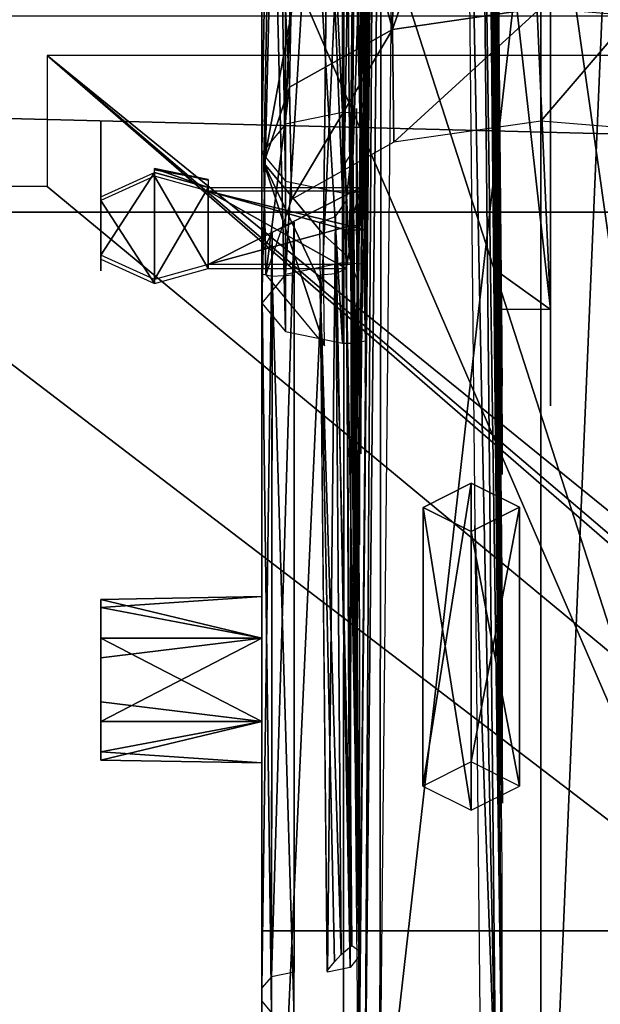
# Model space of a CAD drawing. Header units: millimetres. Extents: x -52 to 137, y -253 to 253.
# Tile 20 of 119: x 2 to 7, y -180 to -171. Entities that reach past the tile are written whole.
import ezdxf

# ---------------------------------------------------------------- set-up
doc = ezdxf.new("R2010")
doc.units = ezdxf.units.MM
doc.header["$LTSCALE"] = 65.185185
for name, color, linetype in [('1008', 7, 'CONTINUOUS'), ('1009', 7, 'CONTINUOUS'), ('1010', 7, 'CONTINUOUS'), ('1011', 7, 'CONTINUOUS'), ('1012', 7, 'CONTINUOUS'), ('1013', 7, 'CONTINUOUS'), ('1017', 7, 'CONTINUOUS'), ('1018', 7, 'CONTINUOUS'), ('1019', 7, 'CONTINUOUS'), ('1020', 7, 'CONTINUOUS'), ('1021', 7, 'CONTINUOUS'), ('1032', 7, 'CONTINUOUS'), ('1033', 7, 'CONTINUOUS'), ('1086', 7, 'CONTINUOUS'), ('1087', 7, 'CONTINUOUS'), ('1088', 7, 'CONTINUOUS'), ('1089', 7, 'CONTINUOUS'), ('1090', 7, 'CONTINUOUS'), ('1091', 7, 'CONTINUOUS'), ('183', 7, 'CONTINUOUS'), ('190', 7, 'CONTINUOUS'), ('191', 7, 'CONTINUOUS'), ('192', 7, 'CONTINUOUS'), ('245', 7, 'CONTINUOUS'), ('248', 7, 'CONTINUOUS'), ('917', 7, 'CONTINUOUS'), ('981', 7, 'CONTINUOUS'), ('983', 7, 'CONTINUOUS'), ('984', 7, 'CONTINUOUS'), ('985', 7, 'CONTINUOUS'), ('986', 7, 'CONTINUOUS'), ('987', 7, 'CONTINUOUS'), ('988', 7, 'CONTINUOUS'), ('989', 7, 'CONTINUOUS'), ('990', 7, 'CONTINUOUS'), ('991', 7, 'CONTINUOUS'), ('992', 7, 'CONTINUOUS'), ('993', 7, 'CONTINUOUS'), ('994', 7, 'CONTINUOUS')]:
    doc.layers.add(name, color=color, linetype=linetype)

msp = doc.modelspace()

# ---------------------------------------------------------------- linework, layer by layer
at = {"layer": '1008', "linetype": 'Continuous'}
for points in [[(5.2621, -167.0485, -108.2075), (6.6, -166.8564, -108.5403), (5.2155, -170.9184, -110.5152), (5.2621, -167.0485, -108.2075)], [(5.2155, -170.9184, -110.5152), (6.6, -166.8564, -108.5403), (6.6, -170.7188, -110.861), (5.2155, -170.9184, -110.5152)], [(4.332, -167.5663, -107.3107), (5.2621, -167.0485, -108.2075), (5.2155, -170.9184, -110.5152), (4.332, -167.5663, -107.3107)], [(4.0931, -168.252, -106.1231), (4.332, -167.5663, -107.3107), (4.2562, -171.456, -109.584), (4.0931, -168.252, -106.1231)], [(4.2562, -171.456, -109.584), (4.332, -167.5663, -107.3107), (5.2155, -170.9184, -110.5152), (4.2562, -171.456, -109.584)], [(4.6163, -168.8969, -105.0059), (4.0931, -168.252, -106.1231), (4.0168, -172.1665, -108.3535), (4.6163, -168.8969, -105.0059)], [(4.0168, -172.1665, -108.3535), (4.0931, -168.252, -106.1231), (4.2562, -171.456, -109.584), (4.0168, -172.1665, -108.3535)], [(4.5727, -172.8311, -107.2024), (4.6163, -168.8969, -105.0059), (4.0168, -172.1665, -108.3535), (4.5727, -172.8311, -107.2024)]]:
    msp.add_3dface(points, dxfattribs=at)
at = {"layer": '1009', "linetype": 'Continuous'}
for points in [[(5.2155, -170.9184, -110.5152), (6.6, -170.7188, -110.861), (5.228, -171.9707, -111.1031), (5.2155, -170.9184, -110.5152)], [(5.228, -171.9707, -111.1031), (6.6, -170.7188, -110.861), (6.6, -171.773, -111.4454), (5.228, -171.9707, -111.1031)], [(6.6, -170.7188, -110.861), (7.4435, -170.7891, -110.7392), (6.6, -171.773, -111.4454), (6.6, -170.7188, -110.861)], [(6.6, -171.773, -111.4454), (7.4435, -170.7891, -110.7392), (7.4367, -171.8428, -111.3246), (6.6, -171.773, -111.4454)], [(4.2562, -171.456, -109.584), (5.2155, -170.9184, -110.5152), (4.2765, -172.5029, -110.1812), (4.2562, -171.456, -109.584)], [(4.2765, -172.5029, -110.1812), (5.2155, -170.9184, -110.5152), (5.228, -171.9707, -111.1031), (4.2765, -172.5029, -110.1812)], [(4.0168, -172.1665, -108.3535), (4.2562, -171.456, -109.584), (4.0372, -173.2067, -108.9621), (4.0168, -172.1665, -108.3535)], [(4.0372, -173.2067, -108.9621), (4.2562, -171.456, -109.584), (4.2765, -172.5029, -110.1812), (4.0372, -173.2067, -108.9621)], [(4.5727, -172.8311, -107.2024), (4.0168, -172.1665, -108.3535), (4.5771, -173.3487, -107.5106), (4.5727, -172.8311, -107.2024)], [(4.5834, -173.8663, -107.8197), (4.0168, -172.1665, -108.3535), (4.0372, -173.2067, -108.9621), (4.5834, -173.8663, -107.8197)], [(4.0168, -172.1665, -108.3535), (4.5834, -173.8663, -107.8197), (4.5771, -173.3487, -107.5106), (4.0168, -172.1665, -108.3535)]]:
    msp.add_3dface(points, dxfattribs=at)
at = {"layer": '1010', "linetype": 'Continuous'}
for points in [[(6.2384, -180.8986, -92.4359), (6.0938, -166.4713, -84.273), (6.0361, -166.5542, -84.1586), (6.2384, -180.8986, -92.4359)], [(5.8942, -166.617, -84.1259), (6.1798, -180.9685, -92.313), (6.0361, -166.5542, -84.1586), (5.8942, -166.617, -84.1259)], [(6.1798, -180.9685, -92.313), (6.2384, -180.8986, -92.4359), (6.0361, -166.5542, -84.1586), (6.1798, -180.9685, -92.313)], [(5.9837, -175.5408, -89.1748), (6.1798, -180.9685, -92.313), (5.8942, -166.617, -84.1259), (5.9837, -175.5408, -89.1748)], [(6.0383, -180.9986, -92.2627), (6.1798, -180.9685, -92.313), (5.9837, -175.5408, -89.1748), (6.0383, -180.9986, -92.2627)]]:
    msp.add_3dface(points, dxfattribs=at)
at = {"layer": '1011', "linetype": 'Continuous'}
for points in [[(2.5, -171.7792, -92.9544), (2.5, -171.792, -93.1993), (2.5, -172.0179, -93.0657), (2.5, -171.7792, -92.9544)], [(2.5, -171.792, -93.1993), (2.5, -171.8883, -93.4248), (2.5, -172.0179, -93.0657), (2.5, -171.792, -93.1993)], [(2.5, -171.8883, -93.4248), (2.5, -172.4343, -93.74), (2.5, -172.1661, -93.0743), (2.5, -171.8883, -93.4248)], [(2.5, -172.0179, -93.0657), (2.5, -171.8883, -93.4248), (2.5, -172.1661, -93.0743), (2.5, -172.0179, -93.0657)], [(2.5, -172.0514, -92.4829), (2.5, -172.2496, -92.6217), (2.5, -172.2699, -92.3715), (2.5, -172.0514, -92.4829)], [(2.5, -172.1661, -93.0743), (2.5, -172.4343, -93.74), (2.5, -172.2863, -92.9659), (2.5, -172.1661, -93.0743)], [(2.5, -172.3471, -92.7509), (2.5, -172.5133, -92.3422), (2.5, -172.2496, -92.6217), (2.5, -172.3471, -92.7509)], [(2.5, -172.2496, -92.6217), (2.5, -172.5133, -92.3422), (2.5, -172.2699, -92.3715), (2.5, -172.2496, -92.6217)], [(2.5, -172.2863, -92.9659), (2.5, -172.4343, -93.74), (2.5, -172.3256, -92.8978), (2.5, -172.2863, -92.9659)], [(2.5, -172.3256, -92.8978), (2.5, -172.5133, -92.3422), (2.5, -172.3471, -92.7509), (2.5, -172.3256, -92.8978)], [(2.5, -172.5133, -92.3422), (2.5, -172.3256, -92.8978), (2.5, -172.622, -93.1844), (2.5, -172.5133, -92.3422)], [(2.5, -172.3256, -92.8978), (2.5, -172.4343, -93.74), (2.5, -172.622, -93.1844), (2.5, -172.3256, -92.8978)], [(2.5, -172.4343, -93.74), (2.5, -172.6778, -93.7107), (2.5, -172.698, -93.4605), (2.5, -172.4343, -93.74)], [(2.5, -172.622, -93.1844), (2.5, -172.4343, -93.74), (2.5, -172.6006, -93.3313), (2.5, -172.622, -93.1844)], [(2.5, -172.6006, -93.3313), (2.5, -172.4343, -93.74), (2.5, -172.698, -93.4605), (2.5, -172.6006, -93.3313)], [(2.5, -173.0593, -92.6575), (2.5, -172.5133, -92.3422), (2.5, -172.7816, -93.008), (2.5, -173.0593, -92.6575)], [(2.5, -172.7816, -93.008), (2.5, -172.5133, -92.3422), (2.5, -172.6613, -93.1163), (2.5, -172.7816, -93.008)], [(2.5, -172.6613, -93.1163), (2.5, -172.5133, -92.3422), (2.5, -172.622, -93.1844), (2.5, -172.6613, -93.1163)], [(2.5, -172.6778, -93.7107), (2.5, -172.8962, -93.5993), (2.5, -172.698, -93.4605), (2.5, -172.6778, -93.7107)], [(2.5, -172.9298, -93.0165), (2.5, -173.0593, -92.6575), (2.5, -172.7816, -93.008), (2.5, -172.9298, -93.0165)], [(2.5, -173.1557, -92.883), (2.5, -173.0593, -92.6575), (2.5, -172.9298, -93.0165), (2.5, -173.1557, -92.883)], [(2.5, -173.1684, -93.1278), (2.5, -173.1557, -92.883), (2.5, -172.9298, -93.0165), (2.5, -173.1684, -93.1278)]]:
    msp.add_3dface(points, dxfattribs=at)
at = {"layer": '1012', "linetype": 'Continuous'}
for points in [[(2.5, -172.4777, -102.5639), (3, -172.2518, -102.4334), (2.5, -173.0237, -102.8791), (2.5, -172.4777, -102.5639)], [(2.5, -173.0237, -102.8791), (3, -172.2518, -102.4334), (3, -173.2496, -103.0095), (2.5, -173.0237, -102.8791)], [(3, -172.2518, -102.4334), (3.5, -172.3917, -102.5142), (3, -173.2496, -103.0095), (3, -172.2518, -102.4334)], [(3, -173.2496, -103.0095), (3.5, -172.3917, -102.5142), (3.5, -173.1098, -102.9288), (3, -173.2496, -103.0095)], [(4.9238, -172.3917, -102.5142), (4.8235, -172.7507, -102.7215), (3.5, -173.1098, -102.9288), (4.9238, -172.3917, -102.5142)], [(3.5, -172.3917, -102.5142), (4.9238, -172.3917, -102.5142), (3.5, -173.1098, -102.9288), (3.5, -172.3917, -102.5142)], [(4.9238, -172.3917, -102.5142), (4.9202, -172.7507, -102.7215), (4.8235, -172.7507, -102.7215), (4.9238, -172.3917, -102.5142)], [(3.5, -173.1098, -102.9288), (4.8235, -172.7507, -102.7215), (4.8297, -173.1098, -102.9288), (3.5, -173.1098, -102.9288)]]:
    msp.add_3dface(points, dxfattribs=at)
at = {"layer": '1013', "linetype": 'Continuous'}
for points in [[(3.5, -172.3917, -102.5142), (3, -172.2518, -102.4334), (3, -172.215, -102.232), (3.5, -172.3917, -102.5142)], [(3.5, -172.3249, -102.3118), (3.5, -172.3917, -102.5142), (3, -172.215, -102.232), (3.5, -172.3249, -102.3118)], [(3.5, -172.3177, -102.0981), (3.5, -172.3249, -102.3118), (3, -172.215, -102.232), (3.5, -172.3177, -102.0981)], [(3, -172.2271, -102.0275), (3.5, -172.3177, -102.0981), (3, -172.215, -102.232), (3, -172.2271, -102.0275)]]:
    msp.add_3dface(points, dxfattribs=at)
at = {"layer": '1017', "linetype": 'Continuous'}
for points in [[(6.1895, -162.3497, -101.7567), (6.6895, -162.3497, -101.7567), (6.6895, -173.5276, -108.2103), (6.1895, -162.3497, -101.7567)], [(6.1948, -169.1046, -105.6567), (6.1895, -162.3497, -101.7567), (6.6895, -173.5276, -108.2103), (6.1948, -169.1046, -105.6567)], [(6.1948, -173.175, -108.0067), (6.1948, -169.1046, -105.6567), (6.6895, -173.5276, -108.2103), (6.1948, -173.175, -108.0067)], [(6.1895, -173.5276, -108.2103), (6.1948, -173.175, -108.0067), (6.6895, -173.5276, -108.2103), (6.1895, -173.5276, -108.2103)]]:
    msp.add_3dface(points, dxfattribs=at)
at = {"layer": '1018', "linetype": 'Continuous'}
for points in [[(6.6895, -173.5276, -108.2103), (6.6895, -162.3497, -101.7567), (6.6895, -173.8276, -106.9978), (6.6895, -173.5276, -108.2103)], [(6.6895, -173.8276, -106.9978), (6.6895, -162.3497, -101.7567), (6.6895, -168.9252, -104.1675), (6.6895, -173.8276, -106.9978)], [(6.6895, -174.3276, -108.2103), (6.6895, -173.5276, -108.2103), (6.6895, -174.4276, -108.0371), (6.6895, -174.3276, -108.2103)], [(6.6895, -174.4276, -108.0371), (6.6895, -173.5276, -108.2103), (6.6895, -173.8276, -106.9978), (6.6895, -174.4276, -108.0371)]]:
    msp.add_3dface(points, dxfattribs=at)
at = {"layer": '1019', "linetype": 'Continuous'}
for points in [[(4, -179.9755, -97.2278), (4.0879, -180.0832, -97.0451), (4, -173.1981, -93.2357), (4, -179.9755, -97.2278)], [(4, -173.1981, -93.2357), (4.0879, -180.0832, -97.0451), (4.0959, -173.2225, -92.9949), (4, -173.1981, -93.2357)], [(4.0959, -173.2225, -92.9949), (4.3, -180.1278, -96.9693), (4.3, -173.2093, -92.894), (4.0959, -173.2225, -92.9949)], [(4.0879, -180.0832, -97.0451), (4.3, -180.1278, -96.9693), (4.0959, -173.2225, -92.9949), (4.0879, -180.0832, -97.0451)]]:
    msp.add_3dface(points, dxfattribs=at)
at = {"layer": '1020', "linetype": 'Continuous'}
for points in [[(4.3, -172.7142, -93.7515), (4.3, -179.7027, -97.7055), (4.0879, -179.746, -97.629), (4.3, -172.7142, -93.7515)], [(4.0947, -172.8092, -93.712), (4.3, -172.7142, -93.7515), (4.0879, -179.746, -97.629), (4.0947, -172.8092, -93.712)], [(4, -179.8505, -97.4444), (4, -173.0045, -93.5711), (4.0947, -172.8092, -93.712), (4, -179.8505, -97.4444)], [(4, -179.8505, -97.4444), (4.0947, -172.8092, -93.712), (4.0879, -179.746, -97.629), (4, -179.8505, -97.4444)]]:
    msp.add_3dface(points, dxfattribs=at)
at = {"layer": '1021', "linetype": 'Continuous'}
for points in [[(4, -172.7952, -93.2844), (4, -173.0795, -93.4834), (4, -172.8452, -93.1978), (4, -172.7952, -93.2844)], [(4, -172.8452, -93.1978), (4, -173.0795, -93.4834), (4, -173.1597, -93.3445), (4, -172.8452, -93.1978)], [(4, -173.0045, -93.5711), (4, -179.8505, -97.4444), (4, -173.0795, -93.4834), (4, -173.0045, -93.5711)], [(4, -173.0795, -93.4834), (4, -179.8505, -97.4444), (4, -173.1597, -93.3445), (4, -173.0795, -93.4834)], [(4, -173.1597, -93.3445), (4, -179.8505, -97.4444), (4, -173.1981, -93.2357), (4, -173.1597, -93.3445)], [(4, -179.9755, -97.2278), (4, -173.1981, -93.2357), (4, -179.8505, -97.4444), (4, -179.9755, -97.2278)]]:
    msp.add_3dface(points, dxfattribs=at)
at = {"layer": '1032', "linetype": 'Continuous'}
for points in [[(4.7792, -172.1613, -93.5824), (4.8355, -172.0738, -93.7339), (4.7854, -172.5204, -93.7897), (4.7792, -172.1613, -93.5824)], [(4.8355, -172.0738, -93.7339), (4.8226, -179.6597, -97.7821), (4.7854, -172.5204, -93.7897), (4.8355, -172.0738, -93.7339)], [(4.9105, -179.5527, -97.9653), (4.8226, -179.6597, -97.7821), (4.8355, -172.0738, -93.7339), (4.9105, -179.5527, -97.9653)], [(4.7854, -172.5204, -93.7897), (4.8226, -179.6597, -97.7821), (4.686, -172.6638, -93.7665), (4.7854, -172.5204, -93.7897)], [(4.686, -172.6638, -93.7665), (4.6105, -179.7027, -97.7055), (4.5404, -172.7142, -93.7515), (4.686, -172.6638, -93.7665)], [(4.8226, -179.6597, -97.7821), (4.6105, -179.7027, -97.7055), (4.686, -172.6638, -93.7665), (4.8226, -179.6597, -97.7821)]]:
    msp.add_3dface(points, dxfattribs=at)
at = {"layer": '1033', "linetype": 'Continuous'}
for points in [[(4.8377, -171.1726, -95.8005), (4.8355, -172.0738, -93.7339), (4.8361, -171.0668, -95.622), (4.8377, -171.1726, -95.8005)], [(4.8361, -171.0668, -95.622), (4.8355, -172.0738, -93.7339), (4.8355, -171.1018, -95.4175), (4.8361, -171.0668, -95.622)], [(4.8355, -172.0738, -93.7339), (4.8377, -171.1726, -95.8005), (4.8776, -174.7695, -98.7194), (4.8355, -172.0738, -93.7339)], [(4.9105, -179.5527, -97.9653), (4.8355, -172.0738, -93.7339), (4.8792, -174.8766, -98.9032), (4.9105, -179.5527, -97.9653)], [(4.8792, -174.8766, -98.9032), (4.8355, -172.0738, -93.7339), (4.8776, -174.7695, -98.7194), (4.8792, -174.8766, -98.9032)], [(4.8798, -173.4632, -101.4874), (4.9105, -176.4899, -103.2703), (4.8798, -174.8403, -99.1023), (4.8798, -173.4632, -101.4874)], [(4.8798, -174.8403, -99.1023), (4.9105, -176.4899, -103.2703), (4.8792, -174.8766, -98.9032), (4.8798, -174.8403, -99.1023)], [(4.9105, -176.4899, -103.2703), (4.9105, -179.5527, -97.9653), (4.8792, -174.8766, -98.9032), (4.9105, -176.4899, -103.2703)]]:
    msp.add_3dface(points, dxfattribs=at)
at = {"layer": '1086', "color": 7, "linetype": 'Continuous'}
for points in [[(4, -176.5918, -78.2886), (4, -177.3668, -78.2886), (2.5, -176.5918, -78.2886), (4, -176.5918, -78.2886)], [(2.5, -176.5918, -78.2886), (4, -177.3668, -78.2886), (2.5, -177.1849, -78.3636), (2.5, -176.5918, -78.2886)], [(2.5, -177.1849, -78.3636), (4, -177.3668, -78.2886), (2.5, -177.6519, -78.0024), (2.5, -177.1849, -78.3636)], [(4, -177.7543, -77.6175), (4, -177.3668, -76.9463), (2.5, -177.7274, -77.4182), (4, -177.7543, -77.6175)], [(2.5, -177.7274, -77.4182), (4, -177.3668, -76.9463), (2.5, -177.3668, -76.9463), (2.5, -177.7274, -77.4182)], [(4, -177.3668, -78.2886), (4, -177.7543, -77.6175), (2.5, -177.6519, -78.0024), (4, -177.3668, -78.2886)], [(2.5, -177.6519, -78.0024), (4, -177.7543, -77.6175), (2.5, -177.7274, -77.4182), (2.5, -177.6519, -78.0024)]]:
    msp.add_3dface(points, dxfattribs=at)
at = {"layer": '1087', "color": 7, "linetype": 'Continuous'}
for points in [[(4, -176.2043, -77.6175), (4, -176.5918, -78.2886), (2.5, -176.2311, -77.8167), (4, -176.2043, -77.6175)], [(4, -176.5918, -76.9463), (4, -176.2043, -77.6175), (2.5, -176.3067, -77.2325), (4, -176.5918, -76.9463)], [(2.5, -176.3067, -77.2325), (4, -176.2043, -77.6175), (2.5, -176.2311, -77.8167), (2.5, -176.3067, -77.2325)], [(4, -176.5918, -78.2886), (2.5, -176.5918, -78.2886), (2.5, -176.2311, -77.8167), (4, -176.5918, -78.2886)], [(2.5, -176.7736, -76.8714), (4, -176.5918, -76.9463), (2.5, -176.3067, -77.2325), (2.5, -176.7736, -76.8714)], [(2.5, -177.3668, -76.9463), (4, -177.3668, -76.9463), (4, -176.5918, -76.9463), (2.5, -177.3668, -76.9463)], [(2.5, -177.3668, -76.9463), (4, -176.5918, -76.9463), (2.5, -176.7736, -76.8714), (2.5, -177.3668, -76.9463)]]:
    msp.add_3dface(points, dxfattribs=at)
at = {"layer": '1088', "color": 7, "linetype": 'Continuous'}
for points in [[(2.5, -176.5918, -78.2886), (2.5, -177.1849, -78.3636), (2.5, -176.2311, -77.8167), (2.5, -176.5918, -78.2886)], [(2.5, -177.1849, -78.3636), (2.5, -176.3067, -77.2325), (2.5, -176.2311, -77.8167), (2.5, -177.1849, -78.3636)], [(2.5, -177.1849, -78.3636), (2.5, -177.6519, -78.0024), (2.5, -176.3067, -77.2325), (2.5, -177.1849, -78.3636)], [(2.5, -177.6519, -78.0024), (2.5, -176.7736, -76.8714), (2.5, -176.3067, -77.2325), (2.5, -177.6519, -78.0024)], [(2.5, -177.6519, -78.0024), (2.5, -177.7274, -77.4182), (2.5, -176.7736, -76.8714), (2.5, -177.6519, -78.0024)], [(2.5, -177.7274, -77.4182), (2.5, -177.3668, -76.9463), (2.5, -176.7736, -76.8714), (2.5, -177.7274, -77.4182)]]:
    msp.add_3dface(points, dxfattribs=at)
at = {"layer": '1089', "color": 7, "linetype": 'Continuous'}
for points in [[(5.95, -175.1464, -63.592), (6.399, -175.3705, -63.2039), (5.95, -177.7445, -65.092), (5.95, -175.1464, -63.592)], [(6.399, -175.3705, -63.2039), (5.95, -175.5964, -62.8126), (6.4, -177.9695, -64.7023), (6.399, -175.3705, -63.2039)], [(5.95, -177.7445, -65.092), (6.399, -175.3705, -63.2039), (6.4, -177.9695, -64.7023), (5.95, -177.7445, -65.092)], [(5.95, -175.5964, -62.8126), (5.95, -178.1945, -64.3126), (6.4, -177.9695, -64.7023), (5.95, -175.5964, -62.8126)]]:
    msp.add_3dface(points, dxfattribs=at)
at = {"layer": '1090', "color": 7, "linetype": 'Continuous'}
for points in [[(5.95, -175.1464, -63.592), (5.95, -177.7445, -65.092), (5.5, -177.9695, -64.7023), (5.95, -175.1464, -63.592)], [(5.95, -175.1464, -63.592), (5.5, -177.9695, -64.7023), (5.501, -175.3724, -63.2006), (5.95, -175.1464, -63.592)], [(5.5, -177.9695, -64.7023), (5.95, -178.1945, -64.3126), (5.501, -175.3724, -63.2006), (5.5, -177.9695, -64.7023)], [(5.95, -178.1945, -64.3126), (5.95, -175.5964, -62.8126), (5.501, -175.3724, -63.2006), (5.95, -178.1945, -64.3126)]]:
    msp.add_3dface(points, dxfattribs=at)
at = {"layer": '1091', "color": 7, "linetype": 'Continuous'}
for points in [[(5.95, -175.5964, -62.8126), (5.95, -175.1464, -63.592), (5.501, -175.3724, -63.2006), (5.95, -175.5964, -62.8126)], [(5.95, -175.5964, -62.8126), (6.399, -175.3705, -63.2039), (5.95, -175.1464, -63.592), (5.95, -175.5964, -62.8126)]]:
    msp.add_3dface(points, dxfattribs=at)
at = {"layer": '183', "color": 7, "linetype": 'Continuous'}
for points in [[(4.7616, -168.8003, -80.5838), (8.1478, -179.3195, -62.364), (6.6, -168.4195, -81.2434), (4.7616, -168.8003, -80.5838)], [(6.6, -168.4195, -81.2434), (8.1478, -179.3195, -62.364), (7.2669, -168.463, -81.168), (6.6, -168.4195, -81.2434)], [(4, -169.7195, -78.9917), (8.1478, -179.3195, -62.364), (4.7616, -168.8003, -80.5838), (4, -169.7195, -78.9917)], [(4, -179.3195, -62.364), (8.1478, -179.3195, -62.364), (4, -169.7195, -78.9917), (4, -179.3195, -62.364)]]:
    msp.add_3dface(points, dxfattribs=at)
at = {"layer": '190', "color": 7, "linetype": 'Continuous'}
for points in [[(4.7616, -168.8003, -80.5838), (6.6, -168.4195, -81.2434), (4.7615, -184.6486, -89.7339), (4.7616, -168.8003, -80.5838)], [(4.7615, -184.6486, -89.7339), (6.6, -168.4195, -81.2434), (6.6, -184.2678, -90.3934), (4.7615, -184.6486, -89.7339)], [(6.6, -168.4195, -81.2434), (7.2669, -168.463, -81.168), (6.6, -184.2678, -90.3934), (6.6, -168.4195, -81.2434)], [(6.6, -184.2678, -90.3934), (7.2669, -168.463, -81.168), (7.2669, -184.3113, -90.318), (6.6, -184.2678, -90.3934)], [(4, -169.7195, -78.9917), (4.7616, -168.8003, -80.5838), (4, -185.5678, -88.1417), (4, -169.7195, -78.9917)], [(4, -185.5678, -88.1417), (4.7616, -168.8003, -80.5838), (4.7615, -184.6486, -89.7339), (4, -185.5678, -88.1417)]]:
    msp.add_3dface(points, dxfattribs=at)
at = {"layer": '191', "color": 7, "linetype": 'Continuous'}
for points in [[(4, -179.3195, -62.364), (4, -169.7195, -78.9917), (4, -195.1678, -71.514), (4, -179.3195, -62.364)], [(4, -169.7195, -78.9917), (4, -185.5678, -88.1417), (4, -195.1678, -71.514), (4, -169.7195, -78.9917)]]:
    msp.add_3dface(points, dxfattribs=at)
at = {"layer": '192', "color": 7, "linetype": 'Continuous'}
for points in [[(8.1478, -179.3195, -62.364), (4, -179.3195, -62.364), (4, -195.1678, -71.514), (8.1478, -179.3195, -62.364)], [(8.1478, -179.3195, -62.364), (4, -195.1678, -71.514), (8.1478, -195.1678, -71.514), (8.1478, -179.3195, -62.364)]]:
    msp.add_3dface(points, dxfattribs=at)
at = {"layer": '245', "color": 7, "linetype": 'Continuous'}
for points in [[(35.8278, -172.6227, -119.5633), (-35.8278, -172.6227, -119.5633), (-35.8405, -170.7925, -121.3934), (35.8278, -172.6227, -119.5633)], [(35.8405, -170.7925, -121.3934), (35.8278, -172.6227, -119.5633), (-35.8405, -170.7925, -121.3934), (35.8405, -170.7925, -121.3934)]]:
    msp.add_3dface(points, dxfattribs=at)
at = {"layer": '248', "color": 7, "linetype": 'Continuous'}
for points in [[(-35.5791, -201.1149, -70.2133), (-35.8278, -172.6227, -119.5633), (35.8278, -172.6227, -119.5633), (-35.5791, -201.1149, -70.2133)], [(35.5791, -201.1149, -70.2133), (-35.5791, -201.1149, -70.2133), (35.8278, -172.6227, -119.5633), (35.5791, -201.1149, -70.2133)]]:
    msp.add_3dface(points, dxfattribs=at)
at = {"layer": '917', "linetype": 'Continuous'}
for points in [[(2, -172.3829, -110.9787), (32, -197.2178, -67.9633), (2, -171.1612, -113.0947), (2, -172.3829, -110.9787)], [(2, -171.1612, -113.0947), (32, -197.2178, -67.9633), (32, -196.7178, -68.8293), (2, -171.1612, -113.0947)], [(33.5, -171.1612, -113.0947), (2, -171.1612, -113.0947), (33.5, -196.7178, -68.8293), (33.5, -171.1612, -113.0947)], [(33.5, -196.7178, -68.8293), (2, -171.1612, -113.0947), (32, -196.7178, -68.8293), (33.5, -196.7178, -68.8293)], [(32, -197.2178, -67.9633), (-0.5, -172.3829, -110.9787), (-21.5, -171.8829, -111.8447), (32, -197.2178, -67.9633)], [(-21.5, -172.3829, -110.9787), (32, -197.2178, -67.9633), (-21.5, -171.8829, -111.8447), (-21.5, -172.3829, -110.9787)], [(-32, -196.7178, -68.8293), (32, -197.2178, -67.9633), (-24, -172.3829, -110.9787), (-32, -196.7178, -68.8293)], [(-24, -172.3829, -110.9787), (32, -197.2178, -67.9633), (-21.5, -172.3829, -110.9787), (-24, -172.3829, -110.9787)], [(-0.5, -172.3829, -110.9787), (32, -197.2178, -67.9633), (2, -172.3829, -110.9787), (-0.5, -172.3829, -110.9787)]]:
    msp.add_3dface(points, dxfattribs=at)
at = {"layer": '981', "linetype": 'Continuous'}
for points in [[(6.1389, -165.1372, -96.9286), (6.239, -175.0656, -102.6608), (6.1444, -165.585, -97.4017), (6.1389, -165.1372, -96.9286)], [(6.1444, -165.585, -97.4017), (6.239, -175.0656, -102.6608), (6.1476, -165.7097, -97.9348), (6.1444, -165.585, -97.4017)], [(6.239, -175.0656, -102.6608), (6.2026, -170.2193, -102.7207), (6.1476, -165.7097, -97.9348), (6.239, -175.0656, -102.6608)], [(6.186, -170.7111, -98.0749), (6.1467, -166.7683, -95.8894), (6.186, -172.6419, -94.7308), (6.186, -170.7111, -98.0749)], [(6.186, -172.6419, -94.7308), (6.1467, -166.7683, -95.8894), (6.1485, -167.4273, -95.162), (6.186, -172.6419, -94.7308)], [(6.1485, -167.9773, -94.2093), (6.186, -172.6419, -94.7308), (6.1485, -167.4273, -95.162), (6.1485, -167.9773, -94.2093)], [(6.1467, -168.7777, -92.409), (6.186, -172.6419, -94.7308), (6.1485, -167.9773, -94.2093), (6.1467, -168.7777, -92.409)], [(6.2389, -173.8242, -104.802), (6.2026, -170.2193, -102.7207), (6.2387, -174.2412, -104.0405), (6.2389, -173.8242, -104.802)], [(6.2387, -174.2412, -104.0405), (6.2026, -170.2193, -102.7207), (6.2387, -174.6868, -103.26), (6.2387, -174.2412, -104.0405)], [(6.2387, -174.6868, -103.26), (6.2026, -170.2193, -102.7207), (6.2388, -174.8672, -102.9621), (6.2387, -174.6868, -103.26)], [(6.2388, -174.8672, -102.9621), (6.2026, -170.2193, -102.7207), (6.239, -175.0656, -102.6608), (6.2388, -174.8672, -102.9621)], [(6.2419, -176.3092, -101.178), (6.186, -170.7111, -98.0749), (6.2419, -178.1283, -98.0273), (6.2419, -176.3092, -101.178)], [(6.2419, -178.1283, -98.0273), (6.186, -170.7111, -98.0749), (6.186, -172.6419, -94.7308), (6.2419, -178.1283, -98.0273)]]:
    msp.add_3dface(points, dxfattribs=at)
at = {"layer": '983', "linetype": 'Continuous'}
for points in [[(4.9864, -165.1399, -100.721), (4.9393, -169.3625, -104.2048), (4.9202, -171.6982, -104.5334), (4.9864, -165.1399, -100.721)], [(4.9393, -169.3625, -104.2048), (4.9, -173.3004, -106.3895), (4.918, -171.762, -104.9396), (4.9393, -169.3625, -104.2048)], [(4.9196, -171.6544, -104.7572), (4.9393, -169.3625, -104.2048), (4.918, -171.762, -104.9396), (4.9196, -171.6544, -104.7572)], [(4.9202, -171.6982, -104.5334), (4.9393, -169.3625, -104.2048), (4.9196, -171.6544, -104.7572), (4.9202, -171.6982, -104.5334)], [(4.918, -171.762, -104.9396), (4.9, -173.3004, -106.3895), (4.9, -173.3796, -106.2523), (4.918, -171.762, -104.9396)]]:
    msp.add_3dface(points, dxfattribs=at)
at = {"layer": '984', "linetype": 'Continuous'}
for points in [[(4.6163, -168.8969, -105.0059), (4.5727, -172.8311, -107.2024), (4.8153, -173.0518, -106.8199), (4.6163, -168.8969, -105.0059)], [(4.8569, -169.116, -104.6287), (4.6163, -168.8969, -105.0059), (4.8153, -173.0518, -106.8199), (4.8569, -169.116, -104.6287)], [(4.9393, -169.3625, -104.2048), (4.8569, -169.116, -104.6287), (4.8153, -173.0518, -106.8199), (4.9393, -169.3625, -104.2048)], [(4.9, -173.3004, -106.3895), (4.9393, -169.3625, -104.2048), (4.8153, -173.0518, -106.8199), (4.9, -173.3004, -106.3895)]]:
    msp.add_3dface(points, dxfattribs=at)
at = {"layer": '985', "linetype": 'Continuous'}
for points in [[(4.7792, -172.7863, -92.4998), (4.7854, -173.1454, -92.7071), (4.8355, -172.8738, -92.3483), (4.7792, -172.7863, -92.4998)], [(4.7854, -173.1454, -92.7071), (4.9026, -179.5015, -96.2523), (4.8355, -172.8738, -92.3483), (4.7854, -173.1454, -92.7071)], [(4.5404, -173.2093, -92.894), (4.739, -179.5383, -96.5851), (4.6881, -173.1967, -92.8413), (4.5404, -173.2093, -92.894)], [(4.6748, -179.6085, -96.654), (4.739, -179.5383, -96.5851), (4.5404, -173.2093, -92.894), (4.6748, -179.6085, -96.654)], [(4.6061, -179.6932, -96.7134), (4.6748, -179.6085, -96.654), (4.5404, -173.2093, -92.894), (4.6061, -179.6932, -96.7134)], [(4.6881, -173.1967, -92.8413), (4.8383, -179.456, -96.4417), (4.7854, -173.1454, -92.7071), (4.6881, -173.1967, -92.8413)], [(4.739, -179.5383, -96.5851), (4.8383, -179.456, -96.4417), (4.6881, -173.1967, -92.8413), (4.739, -179.5383, -96.5851)], [(4.8383, -179.456, -96.4417), (4.9026, -179.5015, -96.2523), (4.7854, -173.1454, -92.7071), (4.8383, -179.456, -96.4417)]]:
    msp.add_3dface(points, dxfattribs=at)
at = {"layer": '986', "linetype": 'Continuous'}
for points in [[(4.8805, -171.6563, -104.7611), (4.882, -171.762, -104.9396), (4.8798, -172.6632, -102.873), (4.8805, -171.6563, -104.7611)], [(4.8798, -171.6912, -104.5566), (4.8805, -171.6563, -104.7611), (4.8798, -172.4376, -103.2639), (4.8798, -171.6912, -104.5566)], [(4.8798, -172.4376, -103.2639), (4.8805, -171.6563, -104.7611), (4.8798, -172.6632, -102.873), (4.8798, -172.4376, -103.2639)], [(4.882, -171.762, -104.9396), (4.9, -173.3796, -106.2523), (4.8798, -172.6632, -102.873), (4.882, -171.762, -104.9396)], [(4.8798, -172.6632, -102.873), (4.9, -173.3796, -106.2523), (4.9053, -173.8164, -106.6992), (4.8798, -172.6632, -102.873)], [(4.9105, -175.7206, -104.6028), (4.8798, -172.6632, -102.873), (4.9105, -174.3316, -107.0085), (4.9105, -175.7206, -104.6028)], [(4.9105, -174.3316, -107.0085), (4.8798, -172.6632, -102.873), (4.9053, -173.8164, -106.6992), (4.9105, -174.3316, -107.0085)], [(4.9, -173.3796, -106.2523), (4.9, -173.3004, -106.3895), (4.9053, -173.8164, -106.6992), (4.9, -173.3796, -106.2523)]]:
    msp.add_3dface(points, dxfattribs=at)
at = {"layer": '987', "linetype": 'Continuous'}
for points in [[(4.75, -158.5383, -96.9581), (4.2197, -171.8031, -104.3629), (4.2167, -158.6504, -96.764), (4.75, -158.5383, -96.9581)], [(4.75, -171.6932, -104.5531), (4.2197, -171.8031, -104.3629), (4.75, -158.5383, -96.9581), (4.75, -171.6932, -104.5531)], [(4.9047, -158.5474, -96.9424), (4.75, -171.6932, -104.5531), (4.75, -158.5383, -96.9581), (4.9047, -158.5474, -96.9424)], [(4.9202, -171.6982, -104.5334), (4.75, -171.6932, -104.5531), (4.9047, -158.5474, -96.9424), (4.9202, -171.6982, -104.5334)], [(4.9864, -165.1399, -100.721), (4.9202, -171.6982, -104.5334), (4.9047, -158.5474, -96.9424), (4.9864, -165.1399, -100.721)], [(4.2197, -171.8031, -104.3629), (4, -172.0682, -103.9036), (4.2167, -158.6504, -96.764), (4.2197, -171.8031, -104.3629)], [(4.2167, -158.6504, -96.764), (4, -172.0682, -103.9036), (4.0001, -158.9147, -96.3061), (4.2167, -158.6504, -96.764)], [(4, -172.0682, -103.9036), (4.2197, -172.3334, -103.4443), (4.0001, -158.9147, -96.3061), (4, -172.0682, -103.9036)], [(4.0001, -158.9147, -96.3061), (4.2197, -172.3334, -103.4443), (4.2194, -159.1778, -95.8505), (4.0001, -158.9147, -96.3061)], [(4.2197, -172.3334, -103.4443), (4.75, -172.4432, -103.2541), (4.2194, -159.1778, -95.8505), (4.2197, -172.3334, -103.4443)], [(4.2194, -159.1778, -95.8505), (4.75, -172.4432, -103.2541), (4.75, -159.2883, -95.6591), (4.2194, -159.1778, -95.8505)], [(4.75, -159.2883, -95.6591), (4.9202, -172.4335, -103.271), (4.9047, -159.2802, -95.6731), (4.75, -159.2883, -95.6591)], [(4.75, -172.4432, -103.2541), (4.9202, -172.4335, -103.271), (4.75, -159.2883, -95.6591), (4.75, -172.4432, -103.2541)], [(4.9202, -172.4335, -103.271), (4.9864, -165.8449, -99.4927), (4.9047, -159.2802, -95.6731), (4.9202, -172.4335, -103.271)]]:
    msp.add_3dface(points, dxfattribs=at)
at = {"layer": '988', "linetype": 'Continuous'}
for points in [[(4.9645, -173.1095, -91.9401), (5.0527, -164.3702, -86.857), (4.9645, -172.7863, -92.4998), (4.9645, -173.1095, -91.9401)], [(4.9645, -172.7863, -92.4998), (5.0527, -164.3702, -86.857), (4.9681, -172.4273, -92.2926), (4.9645, -172.7863, -92.4998)], [(4.9681, -172.4273, -92.2926), (5.0527, -164.3702, -86.857), (4.9701, -172.1137, -92.3834), (4.9681, -172.4273, -92.2926)], [(4.9701, -172.1137, -92.3834), (5.0527, -164.3702, -86.857), (4.971, -171.8682, -92.5986), (4.9701, -172.1137, -92.3834)], [(5.0527, -164.3702, -86.857), (4.9975, -169.395, -90.8025), (4.971, -171.8682, -92.5986), (5.0527, -164.3702, -86.857)], [(4.9864, -165.8449, -99.4927), (4.9202, -172.4335, -103.271), (4.9639, -171.0655, -95.6167), (4.9864, -165.8449, -99.4927)], [(4.9645, -171.1018, -95.4175), (4.9864, -165.8449, -99.4927), (4.9639, -171.0655, -95.6167), (4.9645, -171.1018, -95.4175)], [(4.9864, -165.8449, -99.4927), (4.9645, -171.1018, -95.4175), (4.971, -171.7878, -92.7379), (4.9864, -165.8449, -99.4927)], [(4.9943, -169.5198, -91.3355), (4.9864, -165.8449, -99.4927), (4.971, -171.7878, -92.7379), (4.9943, -169.5198, -91.3355)], [(4.9975, -169.395, -90.8025), (4.9943, -169.5198, -91.3355), (4.971, -171.7878, -92.7379), (4.9975, -169.395, -90.8025)], [(4.971, -171.8682, -92.5986), (4.9975, -169.395, -90.8025), (4.971, -171.7878, -92.7379), (4.971, -171.8682, -92.5986)], [(4.9639, -171.0655, -95.6167), (4.9202, -172.4335, -103.271), (4.9623, -171.1726, -95.8005), (4.9639, -171.0655, -95.6167)], [(4.9645, -171.1018, -95.4175), (4.9645, -172.1613, -93.5824), (4.9681, -171.8023, -93.3751), (4.9645, -171.1018, -95.4175)], [(4.971, -171.7878, -92.7379), (4.9645, -171.1018, -95.4175), (4.9701, -171.7241, -93.0581), (4.971, -171.7878, -92.7379)], [(4.9701, -171.7241, -93.0581), (4.9645, -171.1018, -95.4175), (4.9681, -171.8023, -93.3751), (4.9701, -171.7241, -93.0581)], [(4.9623, -171.1726, -95.8005), (4.9202, -172.4335, -103.271), (4.9258, -172.3136, -102.1972), (4.9623, -171.1726, -95.8005)], [(4.9224, -174.7695, -98.7194), (4.9623, -171.1726, -95.8005), (4.9238, -173.0167, -101.4317), (4.9224, -174.7695, -98.7194)], [(4.9238, -173.0167, -101.4317), (4.9623, -171.1726, -95.8005), (4.9258, -172.7031, -101.5225), (4.9238, -173.0167, -101.4317)], [(4.9258, -172.7031, -101.5225), (4.9623, -171.1726, -95.8005), (4.9267, -172.4577, -101.7378), (4.9258, -172.7031, -101.5225)], [(4.9267, -172.3773, -101.877), (4.9623, -171.1726, -95.8005), (4.9258, -172.3136, -102.1972), (4.9267, -172.3773, -101.877)], [(4.9267, -172.4577, -101.7378), (4.9623, -171.1726, -95.8005), (4.9267, -172.3773, -101.877), (4.9267, -172.4577, -101.7378)], [(4.968, -172.1039, -92.8853), (4.971, -171.8682, -92.5986), (4.971, -171.7878, -92.7379), (4.968, -172.1039, -92.8853)], [(4.968, -172.1539, -92.7987), (4.971, -171.8682, -92.5986), (4.968, -172.1039, -92.8853), (4.968, -172.1539, -92.7987)], [(4.9258, -172.3136, -102.1972), (4.9202, -172.4335, -103.271), (4.9238, -172.3917, -102.5142), (4.9258, -172.3136, -102.1972)], [(4.9238, -172.3917, -102.5142), (4.9202, -172.4335, -103.271), (4.9202, -172.7507, -102.7215), (4.9238, -172.3917, -102.5142)], [(4.9236, -172.6933, -102.0244), (4.9267, -172.4577, -101.7378), (4.9267, -172.3773, -101.877), (4.9236, -172.6933, -102.0244)], [(4.9236, -172.7433, -101.9378), (4.9267, -172.4577, -101.7378), (4.9236, -172.6933, -102.0244), (4.9236, -172.7433, -101.9378)], [(4.9202, -173.3757, -101.639), (4.9224, -174.7695, -98.7194), (4.9238, -173.0167, -101.4317), (4.9202, -173.3757, -101.639)], [(4.9208, -174.8746, -98.8924), (4.9224, -174.7695, -98.7194), (4.9202, -173.3757, -101.639), (4.9208, -174.8746, -98.8924)], [(4.9202, -174.8403, -99.1023), (4.9208, -174.8746, -98.8924), (4.9202, -173.3757, -101.639), (4.9202, -174.8403, -99.1023)]]:
    msp.add_3dface(points, dxfattribs=at)
at = {"layer": '989', "linetype": 'Continuous'}
for points in [[(2.5, -172.5133, -92.3422), (3, -173.2852, -92.7879), (3, -172.2874, -92.2118), (2.5, -172.5133, -92.3422)], [(3, -173.2852, -92.7879), (3.5, -173.1454, -92.7071), (3, -172.2874, -92.2118), (3, -173.2852, -92.7879)], [(3, -172.2874, -92.2118), (3.5, -173.1454, -92.7071), (3.5, -172.4273, -92.2926), (3, -172.2874, -92.2118)], [(4.9645, -172.7863, -92.4998), (4.9681, -172.4273, -92.2926), (3.5, -172.4273, -92.2926), (4.9645, -172.7863, -92.4998)], [(4.7792, -172.7863, -92.4998), (4.9645, -172.7863, -92.4998), (3.5, -172.4273, -92.2926), (4.7792, -172.7863, -92.4998)], [(4.7854, -173.1454, -92.7071), (4.7792, -172.7863, -92.4998), (3.5, -172.4273, -92.2926), (4.7854, -173.1454, -92.7071)], [(3.5, -173.1454, -92.7071), (4.7854, -173.1454, -92.7071), (3.5, -172.4273, -92.2926), (3.5, -173.1454, -92.7071)], [(2.5, -173.0593, -92.6575), (3, -173.2852, -92.7879), (2.5, -172.5133, -92.3422), (2.5, -173.0593, -92.6575)]]:
    msp.add_3dface(points, dxfattribs=at)
at = {"layer": '990', "linetype": 'Continuous'}
for points in [[(4.8355, -172.8738, -92.3483), (4.9026, -179.5015, -96.2523), (4.8355, -173.0963, -91.963), (4.8355, -172.8738, -92.3483)], [(4.8355, -173.0963, -91.963), (4.9026, -179.5015, -96.2523), (4.8355, -173.8458, -90.6647), (4.8355, -173.0963, -91.963)], [(4.8355, -173.8458, -90.6647), (4.9026, -179.5015, -96.2523), (4.8361, -174.0001, -90.5337), (4.8355, -173.8458, -90.6647)], [(4.8361, -174.0001, -90.5337), (4.9026, -179.5015, -96.2523), (4.8377, -174.2129, -90.5345), (4.8361, -174.0001, -90.5337)], [(4.9026, -179.5015, -96.2523), (4.9, -180.9629, -93.1176), (4.8377, -174.2129, -90.5345), (4.9026, -179.5015, -96.2523)], [(4.9, -181.2439, -92.6309), (4.9, -180.9629, -93.1176), (4.9026, -179.5015, -96.2523), (4.9, -181.2439, -92.6309)], [(4.9026, -181.5024, -92.7866), (4.9, -181.2439, -92.6309), (4.9026, -179.5015, -96.2523), (4.9026, -181.5024, -92.7866)]]:
    msp.add_3dface(points, dxfattribs=at)
at = {"layer": '991', "linetype": 'Continuous'}
for points in [[(5.0527, -166.0122, -84.0129), (4.9, -181.2439, -92.6309), (4.96, -181.3153, -92.5075), (5.0527, -166.0122, -84.0129)], [(5.1137, -166.1365, -83.9181), (5.0527, -166.0122, -84.0129), (4.96, -181.3153, -92.5075), (5.1137, -166.1365, -83.9181)], [(5.1, -181.3438, -92.4579), (5.1137, -166.1365, -83.9181), (4.96, -181.3153, -92.5075), (5.1, -181.3438, -92.4579)], [(5.251, -166.2845, -83.9378), (5.1137, -166.1365, -83.9181), (5.1, -181.3438, -92.4579), (5.251, -166.2845, -83.9378)]]:
    msp.add_3dface(points, dxfattribs=at)
at = {"layer": '992', "linetype": 'Continuous'}
for points in [[(6.0938, -166.0952, -84.9244), (6.0938, -166.4713, -84.273), (6.2384, -180.8986, -92.4359), (6.0938, -166.0952, -84.9244)], [(6.1005, -166.7641, -85.3106), (6.0938, -166.0952, -84.9244), (6.2384, -180.8986, -92.4359), (6.1005, -166.7641, -85.3106)], [(6.104, -166.9106, -85.8551), (6.1005, -166.7641, -85.3106), (6.2384, -180.8986, -92.4359), (6.104, -166.9106, -85.8551)], [(6.1444, -169.395, -90.8026), (6.104, -166.9106, -85.8551), (6.2384, -180.8986, -92.4359), (6.1444, -169.395, -90.8026)], [(6.1476, -169.7282, -90.9767), (6.1444, -169.395, -90.8026), (6.2384, -180.8986, -92.4359), (6.1476, -169.7282, -90.9767)], [(6.2384, -178.7379, -96.1785), (6.1476, -169.7282, -90.9767), (6.2384, -180.8986, -92.4359), (6.2384, -178.7379, -96.1785)]]:
    msp.add_3dface(points, dxfattribs=at)
at = {"layer": '993', "linetype": 'Continuous'}
for points in [[(5.0532, -165.0143, -85.6374), (4.9646, -173.8204, -90.6909), (5.0501, -165.4981, -85.5034), (5.0532, -165.0143, -85.6374)], [(5.0501, -165.4981, -85.5034), (4.9646, -173.8204, -90.6909), (5.0414, -166.3641, -86.0034), (5.0501, -165.4981, -85.5034)], [(4.9623, -174.2129, -90.5345), (4.9, -180.9629, -93.1176), (5.0527, -166.0122, -84.0129), (4.9623, -174.2129, -90.5345)], [(5.0527, -166.0122, -84.0129), (4.9, -180.9629, -93.1176), (4.9, -181.2439, -92.6309), (5.0527, -166.0122, -84.0129)], [(4.9638, -174.0121, -90.5283), (4.9623, -174.2129, -90.5345), (5.0527, -166.0122, -84.0129), (4.9638, -174.0121, -90.5283)], [(4.9646, -173.8204, -90.6909), (4.9638, -174.0121, -90.5283), (5.0527, -166.0122, -84.0129), (4.9646, -173.8204, -90.6909)], [(5.0414, -166.7641, -85.3106), (4.9646, -173.8204, -90.6909), (5.0527, -166.0122, -84.0129), (5.0414, -166.7641, -85.3106)], [(5.0414, -166.3641, -86.0034), (4.9646, -173.8204, -90.6909), (5.0379, -166.9089, -85.858), (5.0414, -166.3641, -86.0034)], [(5.0379, -166.9089, -85.858), (4.9646, -173.8204, -90.6909), (5.0414, -166.7641, -85.3106), (5.0379, -166.9089, -85.858)]]:
    msp.add_3dface(points, dxfattribs=at)
at = {"layer": '994', "linetype": 'Continuous'}
for points in [[(4.2167, -164.4504, -86.7181), (4.75, -164.3383, -86.9122), (4.2197, -173.2037, -91.777), (4.2167, -164.4504, -86.7181)], [(4.2197, -173.2037, -91.777), (4.75, -164.3383, -86.9122), (4.75, -173.0938, -91.9672), (4.2197, -173.2037, -91.777)], [(4.75, -164.3383, -86.9122), (4.9047, -164.3464, -86.8983), (4.75, -173.0938, -91.9672), (4.75, -164.3383, -86.9122)], [(4.75, -173.0938, -91.9672), (4.9047, -164.3464, -86.8983), (4.8355, -173.0963, -91.963), (4.75, -173.0938, -91.9672)], [(4.8355, -173.0963, -91.963), (4.9047, -164.3464, -86.8983), (4.9645, -173.1095, -91.9401), (4.8355, -173.0963, -91.963)], [(4.9047, -164.3464, -86.8983), (5.0527, -164.3702, -86.857), (4.9645, -173.1095, -91.9401), (4.9047, -164.3464, -86.8983)], [(4.0001, -164.7147, -86.2602), (4.2167, -164.4504, -86.7181), (4, -173.4688, -91.3177), (4.0001, -164.7147, -86.2602)], [(4, -173.4688, -91.3177), (4.2167, -164.4504, -86.7181), (4.2197, -173.2037, -91.777), (4, -173.4688, -91.3177)], [(4.2197, -173.734, -90.8584), (4.0001, -164.7147, -86.2602), (4, -173.4688, -91.3177), (4.2197, -173.734, -90.8584)], [(4.2194, -164.9778, -85.8046), (4.0001, -164.7147, -86.2602), (4.2197, -173.734, -90.8584), (4.2194, -164.9778, -85.8046)], [(4.75, -165.0883, -85.6132), (4.2194, -164.9778, -85.8046), (4.75, -173.8438, -90.6682), (4.75, -165.0883, -85.6132)], [(4.75, -173.8438, -90.6682), (4.2194, -164.9778, -85.8046), (4.2197, -173.734, -90.8584), (4.75, -173.8438, -90.6682)], [(5.0532, -165.0143, -85.6374), (4.9047, -165.0792, -85.6289), (4.9646, -173.8204, -90.6909), (5.0532, -165.0143, -85.6374)], [(4.9047, -165.0792, -85.6289), (4.75, -165.0883, -85.6132), (4.9646, -173.8204, -90.6909), (4.9047, -165.0792, -85.6289)], [(4.75, -165.0883, -85.6132), (4.8355, -173.8414, -90.6724), (4.9646, -173.8204, -90.6909), (4.75, -165.0883, -85.6132)], [(4.8355, -173.8414, -90.6724), (4.75, -165.0883, -85.6132), (4.75, -173.8438, -90.6682), (4.8355, -173.8414, -90.6724)]]:
    msp.add_3dface(points, dxfattribs=at)

doc.saveas('drawing.dxf')
